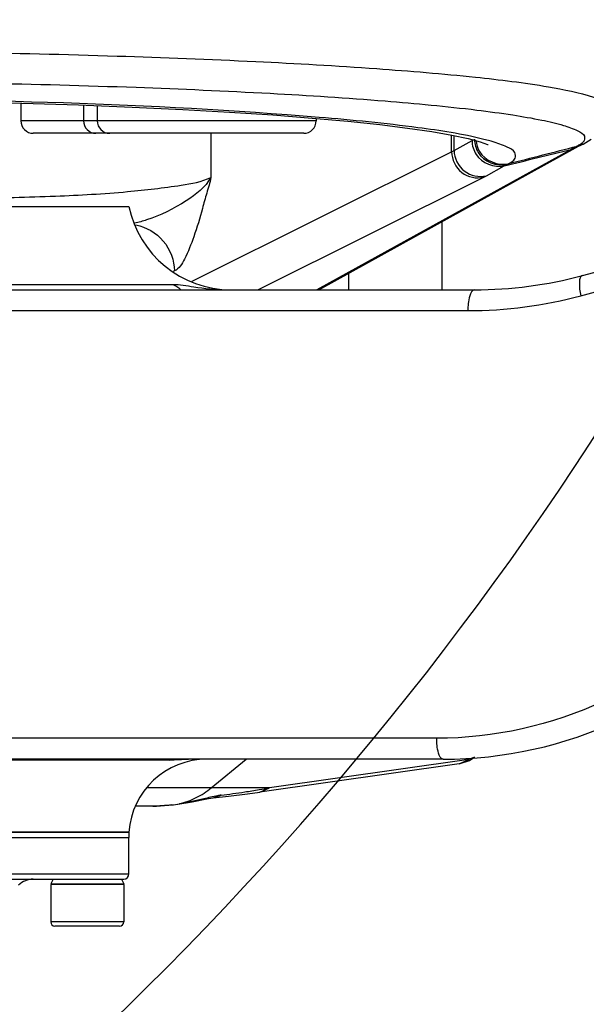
# Model space of a CAD drawing. Header units: millimetres. Extents: x 0 to 5945, y 0 to 4205.
# Tile 31 of 80: x 3123 to 3177, y 604 to 699. Entities that reach past the tile are written whole.
import ezdxf

# ---------------------------------------------------------------- set-up
doc = ezdxf.new("R2010")
doc.units = ezdxf.units.MM
doc.header["$LTSCALE"] = 326.975
for name, color, linetype in [('204104000008DXF_CONTINUOUS_LINE', 7, 'CONTINUOUS'), ('304102000077DXF_CONTINUOUS_LINE', 7, 'CONTINUOUS'), ('304102000082DXF_CONTINUOUS_LINE', 7, 'CONTINUOUS'), ('304104000218DXF_CONTINUOUS_LINE', 7, 'CONTINUOUS'), ('304105000174DXF_CONTINUOUS_LINE', 7, 'CONTINUOUS'), ('501023000069DXF_CONTINUOUS_LINE', 7, 'CONTINUOUS'), ('501023000148DXF_CONTINUOUS_LINE', 7, 'CONTINUOUS'), ('604006000001DXF_CONTINUOUS_LINE', 7, 'CONTINUOUS')]:
    doc.layers.add(name, color=color, linetype=linetype)

msp = doc.modelspace()

# ---------------------------------------------------------------- linework, layer by layer
at = {"layer": '204104000008DXF_CONTINUOUS_LINE', "color": 2, "linetype": 'Continuous', "const_width": 4}
msp.add_lwpolyline([(2339.611, 830.766, 1), (3485.611, 830.766, 1)], format="xyb", close=True, dxfattribs=at)
at = {"layer": '204104000008DXF_CONTINUOUS_LINE', "color": 2, "linetype": 'Continuous'}
msp.add_arc((2912.611, 830.766), 316.5, 282.12633, 48.55053, dxfattribs=at)
at = {"layer": '304102000077DXF_CONTINUOUS_LINE', "color": 9, "linetype": 'Continuous'}
for p, q in [((3141.465, 687.766), (3141.465, 683.543)), ((3164.556, 685.983), (3164.556, 687.608)), ((3164.798, 686.117), (3164.798, 687.557)), ((3164.798, 686.117), (3166.514, 687.065)), ((3176.707, 686.504), (3176.013, 686.23)), ((3176.979, 686.647), (3176.389, 686.428)), ((3176.494, 686.48), (3176.389, 686.428)), ((3176.592, 686.529), (3176.494, 686.48)), ((3177.192, 686.948), (3177.18, 686.934)), ((3139.681, 673.585), (3164.556, 685.983)), ((3176.013, 686.23), (3151.64, 672.766)), ((3167.898, 683.701), (3169.613, 684.648)), ((3169.846, 684.773), (3169.991, 684.849)), ((3145.972, 672.766), (3167.64, 683.566)), ((3163.631, 679.281), (3163.631, 672.766)), ((3137.974, 674.568), (3137.853, 674.514)), ((3154.669, 674.33), (3154.669, 672.766)), ((3141.507, 625.02), (3144.838, 627.766)), ((3166.225, 627.749), (3147.084, 625.019)), ((3165.296, 627.33), (3166.225, 627.749)), ((3166.75, 627.947), (3166.225, 627.749)), ((3147.084, 625.019), (3135.321, 625.019)), ((3146.155, 624.601), (3147.084, 625.019)), ((3141.69, 624.061), (3142.448, 624.312)), ((3138.298, 623.451), (3138.46, 623.485))]:
    msp.add_line(p, q, dxfattribs=at)
at = {"layer": '304102000077DXF_CONTINUOUS_LINE', "color": 7, "linetype": 'Continuous'}
for p, q in [((3177.162, 686.738), (3177.945, 687.196)), ((3176.951, 686.633), (3177.179, 686.746)), ((3177.179, 686.746), (3177.162, 686.738)), ((3166.277, 627.65), (3166.762, 627.956)), ((3165.296, 627.33), (3146.155, 624.601)), ((3165.293, 627.33), (3166.277, 627.65)), ((3139.679, 623.688), (3141.236, 623.996)), ((3141.236, 623.996), (3141.678, 624.06)), ((3141.678, 624.06), (3141.69, 624.061)), ((3141.69, 624.061), (3143.169, 624.22)), ((3143.169, 624.22), (3144.975, 624.44)), ((3144.975, 624.44), (3146.155, 624.601)), ((3135.902, 623.266), (3134.269, 623.266)), ((3138.292, 623.45), (3138.298, 623.451)), ((3138.298, 623.451), (3139.679, 623.688))]:
    msp.add_line(p, q, dxfattribs=at)
for points in [[(3047.895, 689.528), (3053.642, 689.899), (3059.733, 690.216), (3066.078, 690.479), (3072.595, 690.689), (3079.209, 690.847), (3085.854, 690.954), (3092.468, 691.013), (3098.996, 691.026), (3105.386, 690.995), (3111.595, 690.923), (3117.585, 690.814), (3123.322, 690.669), (3128.78, 690.492), (3133.935, 690.286), (3138.767, 690.054), (3143.26, 689.799), (3147.404, 689.523), (3151.188, 689.23)], [(3151.188, 689.23), (3154.608, 688.922), (3157.659, 688.602), (3160.339, 688.273), (3162.648, 687.939), (3164.585, 687.603), (3166.136, 687.273), (3167.288, 686.965), (3168.015, 686.707), (3168.065, 686.685)], [(3151.838, 672.766), (3176.742, 686.523), (3176.951, 686.633)], [(3135.901, 623.266), (3136.269, 623.272), (3137.812, 623.387), (3138.292, 623.45)]]:
    msp.add_lwpolyline(points, dxfattribs=at)
at = {"layer": '304102000077DXF_CONTINUOUS_LINE', "color": 9, "linetype": 'Continuous'}
for centre, radius, start, end in [((3162.326, 665.866), 21.978, 74.43912, 75.96617), ((3171.649, 677.769), 10.62, 118.10465, 118.91695), ((3163.442, 669.907), 17.786, 73.608, 74.41113), ((3181.031, 677.177), 10.35, 117.81824, 119.00137), ((3180.88, 677.464), 10.026, 116.60985, 117.81822), ((3175.882, 689.342), 2.9, 284.17018, 292.16197), ((3174.862, 689.986), 3.866, 296.58782, 297.67308), ((3175.858, 689.404), 2.967, 292.14024, 296.06208), ((3174.631, 675.595), 10.351, 117.53675, 118.999), ((3136.571, 631.004), 7.758, 296.77623, 309.51481), ((3132.59, 705.666), 81.939, 279.49907, 280.18889), ((3136.633, 630.895), 7.632, 283.85129, 296.73066), ((3129.779, 723.616), 100.108, 277.27012, 278.57871), ((3131.394, 712.854), 89.225, 278.58432, 279.4948), ((3135.439, 642.335), 19.091, 276.83591, 279.10757)]:
    msp.add_arc(centre, radius, start, end, dxfattribs=at)
for points, knots in [([(3016.232, 690.874), (3017.251, 691.426), (3020.46, 692.099), (3026.464, 693.013), (3035.041, 693.796), (3050.518, 694.815), (3073.32, 695.573), (3102.425, 695.812), (3126.984, 695.422), (3145.225, 694.717), (3156.676, 694.063), (3166.054, 693.279), (3172.964, 692.451), (3177.189, 691.596), (3179.089, 690.907), (3179.611, 690.411), (3179.611, 690.199)], [0, 0, 0, 0, 0.021164, 0.05869, 0.111562, 0.178015, 0.342036, 0.527884, 0.709402, 0.790436, 0.861091, 0.918908, 0.961925, 0.988819, 0.996144, 1, 1, 1, 1]), ([(3018.509, 687.971), (3019.537, 688.533), (3022.777, 689.22), (3028.832, 690.149), (3037.473, 690.942), (3048.297, 691.656), (3060.952, 692.213), (3080.067, 692.742), (3104.676, 692.895), (3128.843, 692.445), (3146.557, 691.674), (3157.453, 690.971), (3165.205, 690.248), (3170.214, 689.581), (3172.975, 689.101), (3175.105, 688.622), (3176.42, 688.131), (3177.394, 687.649), (3177.311, 687.083), (3177.192, 686.948)], [0, 0, 0, 0, 0.021943, 0.060805, 0.115482, 0.18408, 0.264134, 0.352726, 0.542297, 0.725083, 0.805446, 0.874438, 0.929578, 0.951333, 0.968958, 0.982344, 0.991471, 0.996637, 1, 1, 1, 1]), ([(3151.861, 689.293), (3135.532, 690.65), (3101.782, 691.408), (3068.044, 690.912), (3050.74, 689.826)], [0, 0, 0, 0, 0.485883, 1, 1, 1, 1]), ([(3167.656, 687.188), (3165.577, 687.709), (3160.307, 688.503), (3155.022, 689.031), (3151.861, 689.293)], [0, 0, 0, 0, 0.403186, 1, 1, 1, 1]), ([(3169.991, 684.849), (3170.24, 684.98), (3170.743, 685.213), (3170.659, 686.107), (3169.661, 686.549), (3168.945, 686.827), (3168.462, 686.97)], [0, 0, 0, 0, 0.222467, 0.363565, 0.60166, 1, 1, 1, 1]), ([(3177.016, 686.786), (3176.963, 686.746), (3176.847, 686.667), (3176.724, 686.598), (3176.657, 686.563)], [0, 0, 0, 0, 0.467223, 1, 1, 1, 1]), ([(3177.18, 686.934), (3177.156, 686.908), (3177.103, 686.857), (3177.046, 686.81), (3177.016, 686.786)], [0, 0, 0, 0, 0.476112, 1, 1, 1, 1]), ([(3164.556, 685.983), (3164.598, 686.005), (3164.68, 686.049), (3164.76, 686.095), (3164.798, 686.117)], [0, 0, 0, 0, 0.52162, 1, 1, 1, 1]), ([(3164.556, 685.983), (3164.569, 685.253), (3165.291, 683.739), (3166.943, 683.391), (3167.64, 683.566)], [0, 0, 0, 0, 0.503537, 1, 1, 1, 1]), ([(3164.798, 686.117), (3164.808, 685.387), (3165.535, 683.863), (3167.196, 683.524), (3167.898, 683.701)], [0, 0, 0, 0, 0.502304, 1, 1, 1, 1]), ([(3118.614, 681.566), (3121.266, 681.583), (3126.223, 681.699), (3132.922, 682.058), (3137.867, 682.653), (3140.592, 683.103), (3141.465, 683.543)], [0, 0, 0, 0, 0.345947, 0.647263, 0.872546, 1, 1, 1, 1]), ([(3141.464, 683.543), (3140.943, 682.59), (3138.856, 681.012), (3136.645, 679.887), (3135.306, 679.458)], [0, 0, 0, 0, 0.435714, 1, 1, 1, 1]), ([(3141.465, 683.543), (3141.401, 683.026), (3141.04, 682.05), (3140.567, 680.138), (3139.907, 677.98), (3139.122, 675.977), (3138.425, 674.771), (3137.974, 674.568)], [0, 0, 0, 0, 0.16024, 0.317092, 0.609002, 0.847443, 1, 1, 1, 1]), ([(3167.64, 683.566), (3167.686, 683.589), (3167.772, 683.633), (3167.857, 683.678), (3167.898, 683.701)], [0, 0, 0, 0, 0.521904, 1, 1, 1, 1]), ([(3134.283, 678.977), (3135.279, 678.791), (3137.199, 677.672), (3137.957, 675.588), (3137.974, 674.568)], [0, 0, 0, 0, 0.498223, 1, 1, 1, 1]), ([(3142.448, 624.313), (3142.331, 624.298), (3141.772, 624.205), (3141.222, 624.07), (3140.785, 623.967)], [0, 0, 0, 0, 0.207464, 1, 1, 1, 1])]:
    msp.add_open_spline(points, degree=3, knots=knots, dxfattribs=at)
for points in [[(3166.75, 687.191), (3166.755, 686.75), (3166.885, 686.295), (3167.113, 685.917)], [(3166.514, 687.065), (3166.52, 686.606), (3166.661, 686.133), (3166.906, 685.746)], [(3166.904, 687.054), (3166.939, 686.693), (3167.055, 686.332), (3167.239, 686.019)], [(3169.991, 684.849), (3172.191, 685.411), (3174.392, 685.971), (3176.592, 686.529)], [(3166.906, 685.746), (3167.427, 684.923), (3168.669, 684.41), (3169.613, 684.648)], [(3167.113, 685.917), (3167.623, 685.071), (3168.889, 684.532), (3169.846, 684.773)], [(3167.239, 686.019), (3167.743, 685.158), (3169.025, 684.606), (3169.992, 684.85)], [(3169.613, 684.648), (3171.747, 685.175), (3173.88, 685.702), (3176.013, 686.23)], [(3135.306, 679.458), (3134.935, 679.339), (3134.558, 679.236), (3134.176, 679.157)], [(3140.785, 623.967), (3140.015, 623.785), (3139.242, 623.61), (3138.461, 623.485)], [(3137.711, 623.38), (3137.111, 623.308), (3136.506, 623.267), (3135.902, 623.266)]]:
    msp.add_open_spline(points, degree=3, dxfattribs=at)
at = {"layer": '304102000082DXF_CONTINUOUS_LINE', "color": 7, "linetype": 'Continuous'}
for p, q in [((3061.613, 680.766), (3133.61, 680.766)), ((3177.096, 674.129), (3200.511, 680.403)), ((3015.429, 672.766), (3166.743, 672.766)), ((3163.743, 627.766), (3028.331, 627.766)), ((3133.61, 620.766), (3061.613, 620.766))]:
    msp.add_line(p, q, dxfattribs=at)
at = {"layer": '304102000082DXF_CONTINUOUS_LINE', "color": 9, "linetype": 'Continuous'}
for p, q in [((3176.956, 672.197), (3200.298, 678.472)), ((3108.821, 673.28), (3137.808, 673.28)), ((3015.277, 670.766), (3166.119, 670.766)), ((3163.129, 629.766), (3115.71, 629.766)), ((3137.506, 627.674), (3108.404, 627.674))]:
    msp.add_line(p, q, dxfattribs=at)
at = {"layer": '304102000082DXF_CONTINUOUS_LINE', "color": 7, "linetype": 'Continuous'}
for centre, radius, start, end in [((3143.409, 682.766), 10, 191.53696, 270), ((3166.743, 712.766), 40, 269.99958, 285.00039), ((3163.744, 667.766), 40, 269.99851, 295.0005), ((3141.095, 620.266), 7.5, 90, 176.17745)]:
    msp.add_arc(centre, radius, start, end, dxfattribs=at)
at = {"layer": '304102000082DXF_CONTINUOUS_LINE', "color": 9, "linetype": 'Continuous'}
for centre, radius, start, end in [((3166.094, 712.697), 41.931, 270.03388, 285.0125), ((3137.213, 629.415), 1.766, 279.55115, 286.90222)]:
    msp.add_arc(centre, radius, start, end, dxfattribs=at)
for points, knots in [([(3177.096, 674.129), (3176.877, 674.071), (3176.746, 673.193), (3176.853, 672.625), (3176.956, 672.197)], [0, 0, 0, 0, 0.340437, 1, 1, 1, 1]), ([(3137.808, 673.28), (3138.487, 673.28), (3140.172, 672.973), (3141.869, 672.766), (3142.894, 672.766)], [0, 0, 0, 0, 0.398183, 1, 1, 1, 1]), ([(3166.743, 672.766), (3166.499, 672.766), (3166.158, 671.852), (3166.119, 671.242), (3166.119, 670.766)], [0, 0, 0, 0, 0.339623, 1, 1, 1, 1]), ([(3163.744, 627.766), (3163.5, 627.766), (3163.168, 628.684), (3163.129, 629.291), (3163.129, 629.766)], [0, 0, 0, 0, 0.338465, 1, 1, 1, 1])]:
    msp.add_open_spline(points, degree=3, knots=knots, dxfattribs=at)
for points in [[(3137.808, 673.28), (3138.092, 673.18), (3138.356, 673.002), (3138.56, 672.781)], [(3179.138, 633.327), (3174.186, 631.011), (3168.596, 629.767), (3163.129, 629.766)]]:
    msp.add_open_spline(points, degree=3, dxfattribs=at)
at = {"layer": '304102000082DXF_CONTINUOUS_LINE', "color": 7, "linetype": 'Continuous'}
msp.add_open_spline([(3140.116, 627.766), (3139.851, 627.766), (3138.981, 627.745), (3138.111, 627.674), (3137.506, 627.674)], degree=3, knots=[0, 0, 0, 0, 0.304362, 1, 1, 1, 1], dxfattribs=at)
at = {"layer": '304104000218DXF_CONTINUOUS_LINE', "color": 7, "linetype": 'Continuous'}
for p, q in [((3061.611, 620.266), (3133.611, 620.266)), ((3133.611, 616.766), (3133.611, 620.266)), ((3062.111, 616.266), (3133.111, 616.266))]:
    msp.add_line(p, q, dxfattribs=at)
at = {"layer": '304104000218DXF_CONTINUOUS_LINE', "color": 9, "linetype": 'Continuous'}
msp.add_line((3061.611, 616.766), (3133.611, 616.766), dxfattribs=at)
at = {"layer": '304104000218DXF_CONTINUOUS_LINE', "color": 7, "linetype": 'Continuous'}
for centre, radius, start, end in [((3133.111, 616.766), 0.5, 270, 360), ((3124.44, 614.266), 2, 90, 135)]:
    msp.add_arc(centre, radius, start, end, dxfattribs=at)
at = {"layer": '304105000174DXF_CONTINUOUS_LINE', "color": 7, "linetype": 'Continuous'}
for p, q in [((3061.611, 620.766), (3133.611, 620.766)), ((3061.611, 620.266), (3133.611, 620.266)), ((3133.611, 620.766), (3133.611, 620.266))]:
    msp.add_line(p, q, dxfattribs=at)
at = {"layer": '501023000069DXF_CONTINUOUS_LINE', "color": 7, "linetype": 'Continuous'}
for p, q in [((3126.111, 615.766), (3126.111, 612.166)), ((3133.111, 615.766), (3126.111, 615.766)), ((3133.111, 615.766), (3133.111, 612.166)), ((3132.711, 611.766), (3126.511, 611.766))]:
    msp.add_line(p, q, dxfattribs=at)
at = {"layer": '501023000069DXF_CONTINUOUS_LINE', "color": 9, "linetype": 'Continuous'}
msp.add_line((3133.111, 612.166), (3126.111, 612.166), dxfattribs=at)
at = {"layer": '501023000069DXF_CONTINUOUS_LINE', "color": 7, "linetype": 'Continuous'}
for centre, start, end in [((3126.511, 612.166), 180, 270), ((3132.711, 612.166), 270, 360)]:
    msp.add_arc(centre, 0.4, start, end, dxfattribs=at)
at = {"layer": '501023000148DXF_CONTINUOUS_LINE', "color": 7, "linetype": 'Continuous'}
for p, q in [((3123.238, 690.671), (3123.238, 688.966)), ((3129.248, 690.474), (3129.248, 688.966)), ((3130.575, 690.421), (3130.575, 688.966)), ((3151.575, 689.195), (3151.575, 688.966)), ((3130.45, 687.766), (3124.438, 687.766)), ((3131.781, 687.766), (3130.448, 687.766)), ((3150.375, 687.766), (3131.775, 687.766))]:
    msp.add_line(p, q, dxfattribs=at)
at = {"layer": '501023000148DXF_CONTINUOUS_LINE', "color": 9, "linetype": 'Continuous'}
for p, q in [((3129.248, 688.966), (3123.238, 688.966)), ((3130.575, 688.966), (3129.248, 688.966)), ((3151.575, 688.966), (3130.575, 688.966))]:
    msp.add_line(p, q, dxfattribs=at)
at = {"layer": '501023000148DXF_CONTINUOUS_LINE', "color": 7, "linetype": 'Continuous'}
for centre, start, end in [((3124.438, 688.966), 180, 270.00001), ((3130.448, 688.966), 180, 270.00001), ((3131.775, 688.966), 180, 270), ((3150.375, 688.966), 270, 360)]:
    msp.add_arc(centre, 1.2, start, end, dxfattribs=at)
at = {"layer": '604006000001DXF_CONTINUOUS_LINE', "color": 7, "linetype": 'Continuous'}
for p, q in [((3126.33, 616.266), (3126.111, 615.817)), ((3126.111, 615.817), (3126.215, 615.766)), ((3126.111, 615.817), (3133.111, 615.817)), ((3132.893, 616.266), (3133.111, 615.817)), ((3133.111, 615.817), (3133.008, 615.766))]:
    msp.add_line(p, q, dxfattribs=at)

doc.saveas('drawing.dxf')
